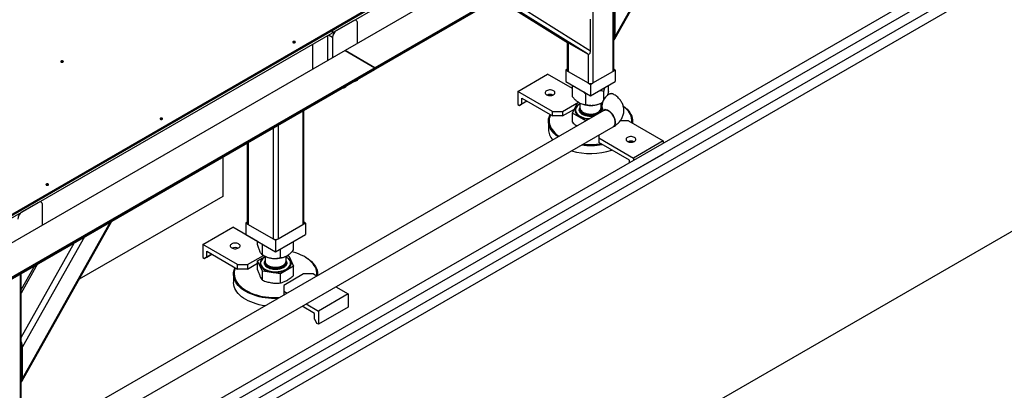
# Model space of a CAD drawing. Header units: millimetres. Extents: x 5 to 589, y 5 to 415.
# Tile 79 of 96: x 519 to 554, y 238 to 251. Entities that reach past the tile are written whole.
import ezdxf

# ---------------------------------------------------------------- set-up
doc = ezdxf.new("R2010")
doc.units = ezdxf.units.MM
doc.layers.add('TRAIT-FORT', color=4, linetype='Continuous', lineweight=25)

msp = doc.modelspace()

# ---------------------------------------------------------------- linework, layer by layer
at = {"layer": 'TRAIT-FORT', "color": 4, "linetype": 'Continuous', "lineweight": 25}
for p, q in [((573.87462, 265.1936), (498.06214, 221.42798)), ((574.73728, 264.9303), (498.01874, 220.64163)), ((498.17746, 220.36665), (574.89601, 264.65532)), ((498.22088, 221.15301), (574.03336, 264.91863)), ((529.96338, 250.6912), (550.2927, 262.42707)), ((529.96338, 250.58913), (550.2927, 262.325)), ((549.88606, 261.20226), (530.40544, 249.95634)), ((531.45575, 249.28032), (550.93636, 260.52624)), ((550.94672, 260.58996), (531.4661, 249.34404)), ((550.94672, 260.54913), (531.4661, 249.30321)), ((530.88173, 248.94876), (549.76788, 259.8515)), ((540.02016, 250.36784), (543.22059, 256.07183)), ((540.03963, 250.45882), (543.17389, 256.04487)), ((574.74927, 255.38639), (470.53789, 195.22644)), ((539.95121, 254.18446), (539.95121, 249.21012)), ((539.98782, 249.26115), (539.98782, 254.20559)), ((539.24414, 253.77627), (539.24414, 248.80194)), ((515.29091, 242.22097), (532.96858, 252.42607)), ((535.84202, 251.81228), (538.37477, 250.22252)), ((535.84209, 251.81232), (538.37797, 250.22059)), ((539.04972, 249.8328), (535.87018, 251.82853)), ((536.02153, 251.9159), (539.15578, 249.94859)), ((517.48289, 243.51699), (531.37753, 251.53819)), ((540.03963, 250.45882), (540.03963, 251.57995)), ((530.70579, 251.01772), (530.10475, 250.67074)), ((530.80578, 251.02762), (530.76436, 251.05153)), ((530.80578, 251.02762), (530.76436, 251.05153)), ((530.84721, 250.21137), (530.84721, 250.93605)), ((539.15578, 249.94859), (539.15578, 251.06971)), ((508.39662, 238.24098), (529.96338, 250.6912)), ((508.39662, 238.13891), (529.96338, 250.58913)), ((529.96338, 250.58913), (529.96338, 250.6912)), ((529.96338, 250.6912), (529.96338, 250.58913)), ((529.96338, 250.58913), (529.96338, 250.58913)), ((528.62355, 250.2443), (528.62808, 250.24124)), ((529.78655, 250.48705), (529.78655, 249.59906)), ((529.96332, 250.42579), (529.82188, 250.50745)), ((529.96332, 250.42579), (529.96332, 249.70111)), ((538.32368, 250.25459), (538.32368, 249.26115)), ((538.36029, 250.23161), (538.36029, 249.21012)), ((530.40527, 249.95624), (507.95463, 236.99576)), ((529.25622, 249.29291), (529.25622, 250.1809)), ((530.40527, 249.95624), (531.46593, 249.34394)), ((531.4661, 249.34404), (530.40544, 249.95634)), ((530.40544, 249.95634), (530.40544, 249.95614)), ((538.37797, 250.22059), (539.04972, 249.8328)), ((520.35203, 249.55129), (520.35656, 249.54823)), ((539.06736, 249.82508), (539.06736, 248.80194)), ((509.00493, 236.31974), (531.45557, 249.28022)), ((531.46593, 249.34394), (509.01529, 236.38346)), ((531.46593, 249.30311), (509.01529, 236.34263)), ((531.46593, 249.34394), (531.46593, 249.30311)), ((531.4661, 249.34404), (531.4661, 249.30321)), ((538.32368, 249.29106), (538.27186, 249.26115)), ((538.27186, 249.26115), (538.27186, 248.85287)), ((538.27186, 249.26115), (538.36027, 249.21011)), ((538.36029, 249.21012), (539.06736, 248.80194)), ((539.24414, 248.80194), (539.95121, 249.21012)), ((539.95123, 249.21011), (540.03963, 249.26115)), ((540.03963, 249.26115), (539.98782, 249.29106)), ((540.03963, 249.26115), (540.03963, 248.85287)), ((530.4658, 248.70865), (530.71135, 248.8504)), ((530.71119, 248.8505), (530.71789, 248.84663)), ((530.71667, 248.85366), (530.71789, 248.84663)), ((536.56597, 248.5006), (537.62663, 249.1129)), ((538.51442, 248.60039), (537.62663, 249.1129)), ((538.27186, 248.85287), (539.15575, 248.34262)), ((539.15575, 248.34262), (540.03963, 248.85287)), ((519.44419, 242.34601), (530.287, 248.60543)), ((530.28684, 248.60552), (530.29354, 248.60166)), ((530.29232, 248.60869), (530.29354, 248.60166)), ((530.45738, 248.70379), (530.46562, 248.70854)), ((530.46754, 248.70984), (530.46562, 248.70854)), ((537.80341, 247.78624), (536.56597, 248.5006)), ((536.56597, 248.5006), (536.56597, 248.03109)), ((538.52207, 248.70844), (538.51442, 248.68104)), ((538.51442, 248.30372), (538.51442, 248.68104)), ((538.51442, 248.68104), (538.5789, 248.67563)), ((539.06734, 248.80193), (539.15575, 248.75089)), ((539.15575, 248.75089), (539.24415, 248.80193)), ((539.15575, 248.75089), (539.15575, 248.34262)), ((539.62523, 248.19821), (539.62523, 248.50921)), ((539.79708, 248.50213), (539.79708, 248.71285)), ((536.88421, 248.15357), (536.619, 248.00047)), ((536.70739, 248.05151), (536.70739, 248.25565)), ((536.70739, 248.25565), (537.80341, 247.62293)), ((536.70739, 248.05151), (536.8842, 248.15358)), ((538.9839, 248.41001), (539.01332, 248.42484)), ((538.9839, 248.03269), (538.9839, 248.41001)), ((539.63119, 247.82116), (467.87235, 206.40999)), ((528.90266, 247.80627), (528.90266, 243.75039)), ((528.93928, 243.80142), (528.93928, 247.82741)), ((536.56597, 248.03109), (536.619, 248.00047)), ((536.619, 248.00047), (536.70739, 248.05151)), ((537.80341, 247.78624), (538.15696, 247.78624)), ((537.80341, 247.62293), (537.80341, 247.78624)), ((538.15696, 247.78624), (538.72342, 248.11325)), ((538.15696, 247.62293), (538.58324, 247.86902)), ((538.15696, 247.78624), (538.15696, 247.62293)), ((538.51442, 247.72075), (538.68626, 248.09098)), ((538.622, 247.83628), (538.622, 247.83424)), ((538.68626, 248.09098), (538.74306, 248.09976)), ((538.78075, 248.07865), (538.78075, 247.90773)), ((538.78075, 247.86906), (538.78075, 247.8567)), ((539.53036, 247.84681), (539.53075, 247.8567)), ((539.53075, 247.90773), (539.53075, 248.07865)), ((539.53075, 248.0729), (539.56969, 248.05042)), ((539.53075, 247.91385), (539.54212, 247.89605)), ((539.53075, 247.8567), (539.53075, 247.86906)), ((539.5624, 248.09561), (539.58574, 248.10909)), ((539.65003, 247.82795), (539.63116, 247.82114)), ((539.65006, 247.82797), (539.63119, 247.82116)), ((523.88756, 247.51027), (523.8921, 247.50721)), ((537.65575, 247.43414), (537.65575, 247.14835)), ((538.15696, 247.62293), (537.80341, 247.62293)), ((538.9839, 247.44972), (538.51442, 247.72075)), ((538.51442, 247.39728), (538.51442, 247.72075)), ((538.98887, 247.45049), (538.9839, 247.44972)), ((538.9839, 247.44762), (538.9839, 247.44972)), ((539.27767, 247.61715), (539.25928, 247.61323)), ((540.50809, 247.44947), (540.21257, 247.44947)), ((540.50809, 247.44947), (541.74553, 246.73512)), ((540.65575, 247.36423), (540.65575, 247.43414)), ((468.20849, 205.82752), (539.96735, 247.23871)), ((527.84204, 247.19398), (527.84204, 243.24016)), ((528.01882, 247.29604), (528.01882, 243.24016)), ((539.44743, 246.93867), (539.44743, 246.83717)), ((539.44743, 246.83717), (540.68487, 246.12281)), ((539.44743, 246.83717), (539.44743, 246.67386)), ((541.74553, 246.73512), (540.68487, 246.12281)), ((541.74553, 246.73512), (541.74553, 246.64587)), ((526.92158, 246.66261), (526.92158, 243.80142)), ((526.95819, 246.68375), (526.95819, 243.75039)), ((540.54345, 246.04114), (539.44743, 246.67386)), ((526.04772, 246.15815), (526.04772, 244.75525)), ((540.54345, 245.95192), (540.54345, 246.04114)), ((541.74553, 246.2656), (540.68487, 245.6533)), ((540.68487, 246.12281), (540.68487, 246.03356)), ((541.74553, 246.27926), (541.74553, 246.2656)), ((540.68487, 245.66695), (540.68487, 245.6533)), ((540.68487, 245.6533), (540.67304, 245.66013)), ((519.8217, 245.1631), (519.82623, 245.16004)), ((526.04772, 244.75525), (520.93152, 241.80173)), ((519.48047, 244.53748), (518.87943, 244.1905)), ((519.58046, 244.54738), (519.53904, 244.57129)), ((519.58046, 244.54738), (519.53904, 244.57129)), ((519.62189, 243.73113), (519.62189, 244.45581)), ((518.89534, 238.17274), (522.09578, 243.87674)), ((518.91482, 238.26372), (522.04907, 243.84977)), ((525.34065, 243.04087), (526.40131, 243.65318)), ((527.2891, 243.14067), (526.40131, 243.65318)), ((526.92158, 243.83133), (526.86977, 243.80142)), ((526.86977, 243.80142), (526.86977, 243.39315)), ((526.86977, 243.80142), (526.95817, 243.75038)), ((526.95819, 243.75039), (527.84204, 243.24016)), ((528.01882, 243.24016), (528.90266, 243.75039)), ((528.90268, 243.75038), (528.99109, 243.80142)), ((528.99109, 243.80142), (528.93928, 243.83133)), ((528.99109, 243.80142), (528.99109, 243.39315)), ((521.11865, 243.31266), (518.91482, 239.38485)), ((526.86977, 243.39315), (527.93043, 242.78084)), ((527.84202, 243.24015), (527.93043, 243.18911)), ((527.93043, 242.78084), (528.99109, 243.39315)), ((527.93043, 243.18911), (528.01883, 243.24015)), ((518.863, 239.7198), (520.76405, 243.10795)), ((526.57809, 242.32651), (525.34065, 243.04087)), ((525.34065, 243.04087), (525.34065, 242.57136)), ((527.2891, 243.0424), (527.2891, 243.15107)), ((527.46094, 242.67216), (527.46094, 243.04948)), ((527.93043, 243.18911), (527.93043, 242.78084)), ((528.10227, 242.57296), (528.10227, 242.88004)), ((528.57176, 242.84399), (528.57176, 243.15107)), ((525.34065, 242.57136), (525.39368, 242.54074)), ((525.65889, 242.69384), (525.39368, 242.54074)), ((525.39368, 242.54074), (525.48207, 242.59178)), ((525.48207, 242.59178), (525.48207, 242.79592)), ((525.48207, 242.79592), (526.57809, 242.1632)), ((525.48207, 242.59178), (525.65888, 242.69385)), ((526.93164, 242.32651), (527.49566, 242.65212)), ((527.2891, 242.45942), (527.55543, 242.61317)), ((527.46091, 242.67219), (527.52378, 242.63588)), ((527.55543, 242.61893), (527.55543, 242.448)), ((528.30543, 242.448), (528.30543, 242.61893)), ((528.34387, 242.63992), (528.39991, 242.63125)), ((528.39991, 242.63125), (528.57176, 242.26102)), ((528.99126, 242.58661), (528.97358, 242.59682)), ((508.43109, 235.98828), (519.27381, 242.24765)), ((519.44864, 242.34858), (518.863, 241.30483)), ((519.32423, 242.25637), (518.863, 241.43435)), ((519.27365, 242.24774), (519.28035, 242.24388)), ((519.27913, 242.25091), (519.28035, 242.24388)), ((526.57809, 242.32651), (526.93164, 242.32651)), ((526.57809, 242.1632), (526.57809, 242.32651)), ((526.93164, 242.1632), (526.57809, 242.1632)), ((526.93164, 242.1632), (527.2891, 242.36956)), ((526.93164, 242.32651), (526.93164, 242.1632)), ((527.46094, 242.08919), (527.2891, 242.45942)), ((527.2891, 242.13596), (527.2891, 242.45942)), ((527.39668, 242.37655), (527.39668, 242.37451)), ((527.55543, 242.40933), (527.55543, 242.39697)), ((528.57176, 242.26102), (528.10227, 241.98999)), ((528.30543, 242.45412), (528.3168, 242.43632)), ((528.30543, 242.39697), (528.30543, 242.40933)), ((528.46418, 242.37451), (528.46418, 242.37655)), ((528.57176, 241.93755), (528.57176, 242.26102)), ((518.82639, 241.98936), (518.82639, 237.01502)), ((518.863, 237.06605), (518.863, 242.0105)), ((526.43043, 241.97441), (526.43043, 241.68862)), ((528.10227, 241.98999), (527.46094, 242.08919)), ((527.46094, 241.76573), (527.46094, 242.08919)), ((528.10227, 241.66652), (528.10227, 241.98999)), ((528.92922, 241.98974), (528.22211, 241.58154)), ((529.28277, 241.98974), (528.92922, 241.98974)), ((529.28277, 241.98974), (529.40451, 241.91947)), ((529.43043, 241.93442), (529.43043, 241.97441)), ((528.22211, 241.58154), (528.22211, 241.37744)), ((530.07712, 241.53117), (530.52021, 241.27539)), ((528.22211, 241.37744), (528.34367, 241.30727)), ((528.22211, 241.37744), (528.22211, 241.23712)), ((530.52021, 241.27539), (529.45955, 240.66308)), ((530.52021, 241.27539), (530.52021, 240.80588)), ((529.31813, 240.58141), (528.87481, 240.83733)), ((529.01628, 240.91897), (529.45955, 240.66308)), ((530.52021, 240.80588), (529.45955, 240.19357)), ((529.31813, 240.37728), (529.31813, 240.58141)), ((529.45955, 240.66308), (529.45955, 240.19357)), ((529.31813, 240.37728), (529.40651, 240.22418)), ((529.45955, 240.19357), (529.40651, 240.22418)), ((518.91482, 238.26372), (518.91482, 239.38485))]:
    msp.add_line(p, q, dxfattribs=at)
at = {"layer": 'TRAIT-FORT', "color": 4, "linetype": 'Continuous', "lineweight": 25, "flags": 128}
for points in [[(528.55991, 250.23818), (528.57451, 250.23255), (528.59173, 250.23057), (528.60895, 250.23255), (528.62355, 250.23818), (528.6333, 250.24661), (528.63673, 250.25655), (528.6333, 250.26649), (528.62355, 250.27492), (528.60895, 250.28055), (528.59173, 250.28253), (528.57451, 250.28055), (528.55991, 250.27492), (528.55015, 250.26649), (528.54673, 250.25655), (528.55015, 250.24661), (528.55991, 250.23818)], [(520.28839, 249.54517), (520.30299, 249.53954), (520.32021, 249.53756), (520.33743, 249.53954), (520.35203, 249.54517), (520.36178, 249.5536), (520.36521, 249.56354), (520.36178, 249.57348), (520.35203, 249.58191), (520.33743, 249.58754), (520.32021, 249.58952), (520.30299, 249.58754), (520.28839, 249.58191), (520.27863, 249.57348), (520.27521, 249.56354), (520.27863, 249.5536), (520.28839, 249.54517)], [(530.74372, 248.86928), (530.76444, 248.86615), (530.78934, 248.87069), (530.81555, 248.88316), (530.84155, 248.90283), (530.86584, 248.92856), (530.88016, 248.94804)], [(530.31937, 248.6243), (530.34008, 248.62117), (530.36498, 248.62572), (530.3912, 248.63819), (530.4172, 248.65786), (530.44149, 248.68359), (530.45581, 248.70307)], [(530.4658, 248.70865), (530.4658, 248.70865), (530.46772, 248.70994)], [(537.59127, 248.52101), (537.56684, 248.50332), (537.54984, 248.48294), (537.54112, 248.46088), (537.54112, 248.43826), (537.54984, 248.41621), (537.56684, 248.39582), (537.59127, 248.37814), (537.62191, 248.36403), (537.65722, 248.35422), (537.69542, 248.34918), (537.73461, 248.34918), (537.77282, 248.35422), (537.80812, 248.36403), (537.83876, 248.37814), (537.8632, 248.39582), (537.8802, 248.41621), (537.88892, 248.43826), (537.88892, 248.46088), (537.8802, 248.48294), (537.8632, 248.50332), (537.83876, 248.52101), (537.80812, 248.53511), (537.77282, 248.54493), (537.73461, 248.54996), (537.69542, 248.54996), (537.65722, 248.54493), (537.62191, 248.53511), (537.59127, 248.52101)], [(539.96745, 248.40281), (539.94532, 248.41261), (539.91245, 248.41843), (539.87649, 248.41589), (539.83842, 248.40504), (539.79929, 248.3862), (539.76015, 248.35986), (539.72208, 248.32675), (539.68612, 248.28778), (539.65325, 248.244), (539.62436, 248.19661), (539.60024, 248.1469), (539.58155, 248.09623), (539.5688, 248.04598), (539.56233, 247.99752), (539.56233, 247.95217), (539.5688, 247.91117), (539.58155, 247.87565), (539.60024, 247.84655), (539.62436, 247.82469), (539.63116, 247.82043)], [(538.76589, 248.04494), (538.72293, 248.01703), (538.68283, 247.98346), (538.65049, 247.94721), (538.62645, 247.90886), (538.6111, 247.86906), (538.6047, 247.82845), (538.60734, 247.7877), (538.61898, 247.74748), (538.63944, 247.70845), (538.66838, 247.67125), (538.70532, 247.63649), (538.74966, 247.60475), (538.80066, 247.57654), (538.85749, 247.55232), (538.91923, 247.5325), (538.98484, 247.5174), (539.05326, 247.50727), (539.08254, 247.50454)], [(538.622, 247.83424), (538.62237, 247.82272), (538.6293, 247.78344), (538.64488, 247.74499), (538.66884, 247.70801), (538.7008, 247.6731), (538.74023, 247.64084), (538.78648, 247.61176), (538.8388, 247.58632), (538.89632, 247.56496), (538.9581, 247.54802), (539.02312, 247.53578), (539.09032, 247.52844), (539.12105, 247.52676)], [(538.78075, 248.05555), (538.75871, 248.04221), (538.71636, 248.01121), (538.68121, 247.97734), (538.65386, 247.94115), (538.63475, 247.90324), (538.6242, 247.86423), (538.62237, 247.82476), (538.6293, 247.78548), (538.64488, 247.74703), (538.66884, 247.71005), (538.7008, 247.67515), (538.74023, 247.64288), (538.78648, 247.6138), (538.8388, 247.58836), (538.89632, 247.567), (538.9581, 247.55006), (539.02312, 247.53782), (539.09032, 247.53048), (539.12438, 247.52869)], [(538.78075, 247.90773), (538.78479, 247.87605), (538.79751, 247.84373), (538.81863, 247.81291), (538.84765, 247.78432), (538.8839, 247.75861), (538.92651, 247.7364), (538.9745, 247.71821), (539.02674, 247.70446), (539.082, 247.69547), (539.13899, 247.69146), (539.19638, 247.69252), (539.25281, 247.69862)], [(538.78075, 247.8567), (538.78479, 247.82502), (538.79751, 247.7927), (538.81863, 247.76188), (538.84765, 247.73328), (538.8839, 247.70758), (538.92651, 247.68537), (538.9745, 247.66718), (539.02674, 247.65343), (539.082, 247.64444), (539.13899, 247.64043), (539.19638, 247.64149), (539.25281, 247.64759)], [(538.78225, 247.88839), (538.78094, 247.86215), (538.78716, 247.8292), (538.80202, 247.79719), (538.82517, 247.76686), (538.85607, 247.73892), (538.89399, 247.71404), (538.93805, 247.69279), (538.98721, 247.67567), (539.04032, 247.66309), (539.09614, 247.65533), (539.15335, 247.65258), (539.21062, 247.65491), (539.26661, 247.66225), (539.31999, 247.67444), (539.36953, 247.6912), (539.41406, 247.71212), (539.45253, 247.73672), (539.48404, 247.76443), (539.50786, 247.79458), (539.52343, 247.82649), (539.53037, 247.85939), (539.52925, 247.88839)], [(539.25281, 247.69862), (539.30696, 247.70963), (539.35757, 247.72527), (539.40345, 247.7452), (539.44353, 247.76893), (539.47686, 247.79592), (539.50266, 247.82552), (539.52033, 247.85706), (539.52946, 247.88978), (539.53075, 247.90773)], [(539.25281, 247.64759), (539.30696, 247.65859), (539.35757, 247.67424), (539.40345, 247.69416), (539.44353, 247.7179), (539.47686, 247.74488), (539.50266, 247.77449), (539.52033, 247.80602), (539.52946, 247.83875), (539.53036, 247.84681)], [(539.56649, 248.03305), (539.54895, 248.04465), (539.53075, 248.05555)], [(539.63116, 247.82114), (539.63825, 247.82491), (539.66924, 247.83487), (539.70378, 247.83652), (539.74092, 247.8298), (539.77965, 247.8149), (539.81892, 247.79223), (539.85765, 247.76241), (539.89479, 247.72624), (539.92933, 247.68472), (539.96032, 247.63898), (539.98692, 247.59027), (540.00839, 247.53991), (540.02417, 247.48927), (540.03381, 247.43975), (540.03705, 247.39268), (540.03381, 247.34937), (540.02417, 247.31097), (540.00839, 247.27855), (539.98692, 247.25299), (539.96745, 247.23876)], [(539.96735, 247.23871), (539.97419, 247.24299), (539.99831, 247.26485), (540.01701, 247.29395), (540.02977, 247.32948), (540.03624, 247.37048), (540.03625, 247.41583), (540.02979, 247.46429), (540.01705, 247.51455), (539.99836, 247.56522), (539.97425, 247.61493), (539.94536, 247.66233), (539.91249, 247.70611), (539.87653, 247.74509), (539.83847, 247.77819), (539.79933, 247.80453)], [(540.32171, 247.97891), (540.33105, 247.97218), (540.39895, 247.91866), (540.45955, 247.8623), (540.5125, 247.80343), (540.55749, 247.74239), (540.59425, 247.67954), (540.62257, 247.61525), (540.64228, 247.5499), (540.65327, 247.48387), (540.65547, 247.41755), (540.65121, 247.36685)], [(540.62535, 247.38178), (540.62902, 247.41328), (540.63012, 247.47931), (540.62237, 247.5452), (540.60579, 247.61053), (540.58049, 247.67493), (540.54662, 247.73801), (540.50439, 247.79938), (540.45405, 247.85867), (540.39589, 247.91554), (540.33028, 247.96963), (540.32588, 247.97296)], [(523.82392, 247.50415), (523.83852, 247.49852), (523.85574, 247.49654), (523.87296, 247.49852), (523.88756, 247.50415), (523.89732, 247.51258), (523.90074, 247.52252), (523.89732, 247.53246), (523.88756, 247.54089), (523.87296, 247.54652), (523.85574, 247.5485), (523.83852, 247.54652), (523.82392, 247.54089), (523.81417, 247.53246), (523.81074, 247.52252), (523.81417, 247.51258), (523.82392, 247.50415)], [(538.00183, 246.88088), (537.98045, 246.89609), (537.91255, 246.94961), (537.85195, 247.00597), (537.799, 247.06484), (537.75401, 247.12588), (537.71725, 247.18873), (537.68893, 247.25302), (537.66921, 247.31837), (537.65822, 247.3844), (537.65602, 247.45072), (537.66262, 247.51695), (537.67799, 247.58269), (537.70202, 247.64756), (537.71456, 247.67422)], [(537.72733, 247.66685), (537.72387, 247.65894), (537.70074, 247.59427), (537.68636, 247.52876), (537.68082, 247.46281), (537.68414, 247.3968), (537.69632, 247.33114), (537.71728, 247.26622), (537.74688, 247.20244), (537.78496, 247.14017), (537.83128, 247.07979), (537.88557, 247.02167), (537.9475, 246.96615), (538.01669, 246.91357), (538.03576, 246.90046)], [(540.72022, 246.71471), (540.74466, 246.73239), (540.76166, 246.75277), (540.77038, 246.77483), (540.77038, 246.79745), (540.76166, 246.81951), (540.74466, 246.83989), (540.72022, 246.85758), (540.68958, 246.87168), (540.65428, 246.8815), (540.61607, 246.88653), (540.57688, 246.88653), (540.53868, 246.8815), (540.50337, 246.87168), (540.47273, 246.85758), (540.4483, 246.83989), (540.4313, 246.81951), (540.42258, 246.79745), (540.42258, 246.77483), (540.4313, 246.75277), (540.4483, 246.73239), (540.47273, 246.71471), (540.50337, 246.7006), (540.53868, 246.69079), (540.57688, 246.68575), (540.61607, 246.68575), (540.65428, 246.69079), (540.68958, 246.7006), (540.72022, 246.71471)], [(519.75806, 245.15698), (519.77266, 245.15135), (519.78988, 245.14937), (519.8071, 245.15135), (519.8217, 245.15698), (519.83145, 245.16541), (519.83488, 245.17535), (519.83145, 245.18529), (519.8217, 245.19372), (519.8071, 245.19935), (519.78988, 245.20133), (519.77266, 245.19935), (519.75806, 245.19372), (519.7483, 245.18529), (519.74488, 245.17535), (519.7483, 245.16541), (519.75806, 245.15698)], [(526.36595, 243.06128), (526.34152, 243.04359), (526.32452, 243.02321), (526.3158, 243.00115), (526.3158, 242.97853), (526.32452, 242.95648), (526.34152, 242.93609), (526.36595, 242.91841), (526.39659, 242.9043), (526.4319, 242.89449), (526.4701, 242.88945), (526.50929, 242.88945), (526.5475, 242.89449), (526.5828, 242.9043), (526.61344, 242.91841), (526.63787, 242.93609), (526.65488, 242.95648), (526.6636, 242.97853), (526.6636, 243.00115), (526.65488, 243.02321), (526.63787, 243.04359), (526.61344, 243.06128), (526.5828, 243.07538), (526.5475, 243.0852), (526.50929, 243.09023), (526.4701, 243.09023), (526.4319, 243.0852), (526.39659, 243.07538), (526.36595, 243.06128)], [(527.54057, 242.58521), (527.53239, 242.58038), (527.48689, 242.54919), (527.44868, 242.5149), (527.41837, 242.47807), (527.39647, 242.4393), (527.38334, 242.39923), (527.37919, 242.35852), (527.38409, 242.31784), (527.39796, 242.27786)], [(527.55543, 242.59582), (527.52216, 242.57503), (527.48155, 242.54326), (527.44831, 242.50876), (527.42298, 242.47208), (527.40598, 242.43384), (527.3976, 242.39465), (527.39797, 242.35517), (527.40707, 242.31604), (527.42478, 242.2779), (527.45078, 242.24138), (527.48466, 242.20708), (527.52586, 242.17556), (527.5737, 242.14735), (527.6274, 242.1229), (527.68608, 242.10261), (527.74877, 242.08682), (527.81444, 242.07579), (527.88202, 242.0697), (527.95039, 242.06864), (528.01843, 242.07264), (528.08503, 242.08163), (528.14909, 242.09547), (528.20956, 242.11392), (528.26544, 242.13668), (528.31583, 242.16338), (528.35988, 242.19358), (528.39689, 242.22679), (528.42623, 242.26245), (528.44744, 242.29999), (528.46015, 242.33878), (528.46417, 242.3782), (528.45942, 242.41759), (528.44599, 242.4563), (528.44599, 242.4563)], [(527.39796, 242.27786), (527.42058, 242.23923), (527.45157, 242.20258), (527.49042, 242.16853), (527.53649, 242.13762), (527.58904, 242.11036), (527.64719, 242.08721), (527.70999, 242.06854), (527.77641, 242.05467), (527.84536, 242.0458), (527.9157, 242.04211), (527.98629, 242.04363), (528.05596, 242.05035), (528.12357, 242.06216), (528.18801, 242.07887), (528.24822, 242.10019), (528.30321, 242.12579), (528.35208, 242.15523), (528.39402, 242.18804), (528.42836, 242.22368), (528.45452, 242.26156), (528.47207, 242.30106), (528.48073, 242.34153), (528.48035, 242.38231), (528.47094, 242.42272), (528.45266, 242.46211), (528.4258, 242.49983), (528.39081, 242.53525), (528.34826, 242.5678), (528.32028, 242.58521)], [(529.40003, 241.92205), (529.4048, 241.97005), (529.4037, 242.03609), (529.39373, 242.10187), (529.37496, 242.16701), (529.3475, 242.23111), (529.31152, 242.29379), (529.26723, 242.35468), (529.21491, 242.4134), (529.15486, 242.4696), (529.08744, 242.52295), (529.01307, 242.57312), (528.93218, 242.61981), (528.84528, 242.66275), (528.75286, 242.70167), (528.65551, 242.73633), (528.55379, 242.76654), (528.51024, 242.77777)], [(528.99126, 242.58661), (529.06917, 242.53804), (529.14057, 242.48607), (529.20486, 242.43109), (529.26168, 242.37343), (529.31069, 242.31343), (529.35159, 242.25144), (529.38416, 242.18783), (529.40819, 242.12296), (529.42355, 242.05722), (529.43015, 241.99099), (529.42875, 241.93345)], [(519.30618, 242.26652), (519.32689, 242.2634), (519.35179, 242.26794), (519.37801, 242.28041), (519.40401, 242.30008), (519.4283, 242.32581), (519.44262, 242.34529)], [(526.86977, 241.3621), (526.79169, 241.41077), (526.72029, 241.46274), (526.65599, 241.51772), (526.59918, 241.57538), (526.55017, 241.63538), (526.50927, 241.69737), (526.4767, 241.76099), (526.45267, 241.82585), (526.4373, 241.89159), (526.4307, 241.95782), (526.4329, 242.02414), (526.44389, 242.09017), (526.46361, 242.15552), (526.48924, 242.2145)], [(526.50201, 242.20712), (526.49196, 242.18315), (526.471, 242.11823), (526.45882, 242.05257), (526.4555, 241.98656), (526.46104, 241.92061), (526.47542, 241.8551), (526.49855, 241.79043), (526.5303, 241.72698), (526.57046, 241.66515), (526.6188, 241.60531), (526.67503, 241.5478), (526.73881, 241.49299), (526.80976, 241.44119), (526.88745, 241.39272)], [(527.39668, 242.37451), (527.39797, 242.35313), (527.40707, 242.31399), (527.42478, 242.27586), (527.45078, 242.23934), (527.48466, 242.20504), (527.52586, 242.17352), (527.5737, 242.14531), (527.6274, 242.12086), (527.68608, 242.10057), (527.74877, 242.08478), (527.81444, 242.07375), (527.88202, 242.06765), (527.95039, 242.0666), (528.01843, 242.0706), (528.08503, 242.07959), (528.14909, 242.09343), (528.20956, 242.11188), (528.26544, 242.13464), (528.31583, 242.16134), (528.35988, 242.19154), (528.39689, 242.22474), (528.42623, 242.26041), (528.44744, 242.29795), (528.46015, 242.33674), (528.46418, 242.37451)], [(527.55543, 242.448), (527.55562, 242.44109), (527.56184, 242.40814), (527.5767, 242.37613), (527.59985, 242.3458), (527.63075, 242.31786), (527.66867, 242.29298), (527.71273, 242.27173), (527.76189, 242.25461), (527.815, 242.24203), (527.87082, 242.23427), (527.92803, 242.23152), (527.9853, 242.23385), (528.04129, 242.24119), (528.09467, 242.25339), (528.14421, 242.27014), (528.18873, 242.29106), (528.22721, 242.31567), (528.25872, 242.34337), (528.28254, 242.37353), (528.29811, 242.40543), (528.30505, 242.43833), (528.30543, 242.448)], [(527.55543, 242.39697), (527.55562, 242.39006), (527.55589, 242.38627)], [(527.55589, 242.38627), (527.56184, 242.35711), (527.5767, 242.32509), (527.59985, 242.29476), (527.63075, 242.26683), (527.66867, 242.24195), (527.71273, 242.2207), (527.76189, 242.20358), (527.815, 242.19099), (527.87082, 242.18324), (527.92803, 242.18049), (527.9853, 242.18281), (528.04129, 242.19016), (528.09467, 242.20235), (528.14421, 242.21911), (528.18873, 242.24003), (528.22721, 242.26463), (528.25872, 242.29234), (528.28254, 242.32249), (528.29811, 242.35439), (528.30505, 242.38729), (528.30543, 242.39697)], [(527.55693, 242.42866), (527.55672, 242.42728), (527.55635, 242.39414), (527.56475, 242.36135), (527.58173, 242.32969), (527.60687, 242.29989), (527.6396, 242.27266), (527.67915, 242.24864), (527.72458, 242.22838), (527.77485, 242.21236), (527.82875, 242.20096), (527.88504, 242.19444), (527.9424, 242.19296), (527.99947, 242.19655), (528.05493, 242.20513), (528.10747, 242.21849), (528.15585, 242.23633), (528.19896, 242.25822), (528.23577, 242.28365), (528.26542, 242.31203), (528.28722, 242.34269), (528.30066, 242.37492), (528.30542, 242.40795), (528.30393, 242.42866)], [(527.5524, 240.85064), (527.45054, 240.8682), (527.34316, 240.89181), (527.23922, 240.9201), (527.13934, 240.9529), (527.04411, 240.99002), (526.95407, 241.03124), (526.86977, 241.07631), (526.79169, 241.12498), (526.72029, 241.17695), (526.65599, 241.23193), (526.59918, 241.28959), (526.55017, 241.34959), (526.50927, 241.41158), (526.4767, 241.4752), (526.45267, 241.54006), (526.4373, 241.6058), (526.4307, 241.67203), (526.43043, 241.68862)], [(528.00085, 241.10943), (527.9017, 241.10863), (527.78698, 241.11244), (527.6731, 241.12131), (527.56073, 241.13519), (527.45054, 241.15399), (527.34316, 241.1776), (527.23922, 241.20589), (527.13934, 241.23869), (527.04411, 241.27581), (526.95407, 241.31703), (526.86977, 241.3621)], [(526.88745, 241.39272), (526.97141, 241.34787), (527.06113, 241.30691), (527.15609, 241.27009), (527.2557, 241.23763), (527.35937, 241.20973), (527.46647, 241.18654), (527.57637, 241.16822), (527.68839, 241.15486), (527.80187, 241.14656), (527.91613, 241.14336), (528.03047, 241.14528), (528.0658, 241.14691)]]:
    msp.add_lwpolyline(points, dxfattribs=at)
at = {"layer": 'TRAIT-FORT', "color": 4, "linetype": 'Continuous', "lineweight": 25}
for centre, radius, start, end in [((530.76099, 250.95003), 0.08734, 350.785963, 129.203285), ((530.27037, 250.41182), 0.30736, 122.605478, 177.394522), ((528.59198, 250.18665), 0.06573, 61.295162, 123.843222), ((520.32046, 249.49364), 0.06573, 61.295163, 123.843218), ((531.44214, 249.30008), 0.02398, 304.056351, 7.255829), ((531.4416, 249.30051), 0.02465, 305.013332, 6.298849), ((538.38623, 249.26738), 0.06287, 185.694799, 245.625342), ((539.92526, 249.26738), 0.06287, 294.374658, 354.305201), ((539.15575, 248.97253), 0.19213, 242.609672, 297.390328), ((537.71502, 248.11079), 0.27701, 68.161123, 111.838877), ((539.15477, 248.87951), 0.88265, 242.642825, 279.771097), ((539.20465, 248.7391), 0.73625, 277.800181, 299.072442), ((539.70117, 247.67045), 0.16617, 53.793355, 114.896859), ((523.85599, 247.45262), 0.06573, 61.295162, 123.843225), ((538.24312, 247.16309), 0.58756, 181.438095, 222.155293), ((540.59648, 246.44736), 0.27701, 68.161122, 111.838878), ((539.15436, 248.74511), 2.46389, 253.973523, 288.045934), ((539.15539, 249.13134), 2.56321, 262.915433, 279.345934), ((539.15554, 249.12736), 2.52438, 263.961913, 278.381533), ((519.79013, 245.10545), 0.06573, 61.295162, 123.843226), ((519.53567, 244.4698), 0.08734, 350.785963, 129.203285), ((519.04505, 243.93158), 0.30736, 122.605478, 177.394522), ((526.98414, 243.80765), 0.06287, 185.694799, 245.625342), ((528.87672, 243.80765), 0.06287, 294.374658, 354.305201), ((527.93043, 243.41074), 0.19213, 242.609672, 297.390328), ((526.4897, 242.65293), 0.27519, 67.03842, 112.96202), ((527.87778, 243.26812), 0.7246, 240.754562, 262.372815), ((527.9314, 243.41978), 0.88265, 260.228903, 297.357175), ((528.14355, 242.29216), 0.34411, 28.489669, 61.938321)]:
    msp.add_arc(centre, radius, start, end, dxfattribs=at)
for centre, start_param, end_param in [((539.93357, 250.52005), 3.21604217, 4.24989582), ((538.37797, 250.39761), 2.64891337, 2.67909949), ((539.04972, 250.00982), 2.67909949, 4.24989582), ((518.80875, 239.44608), 4.24989582, 5.28374946), ((518.80875, 238.32496), 3.21604217, 4.24989582)]:
    msp.add_ellipse(centre, major_axis=(-0.04732, 0.18574), ratio=0.51104566, start_param=start_param, end_param=end_param, dxfattribs=at)
for points, knots in [([(530.84949, 248.90303), (530.84101, 248.89644), (530.82388, 248.88312), (530.7824, 248.86202), (530.74287, 248.85259), (530.71789, 248.84663)], [0, 0, 0, 0, 0.26486233, 0.53546796, 1, 1, 1, 1]), ([(530.84949, 248.90303), (530.85983, 248.91562), (530.8717, 248.93006), (530.88072, 248.94688), (530.88188, 248.94903)], [0, 0, 0, 0, 0.8716816, 1, 1, 1, 1]), ([(530.42513, 248.65806), (530.41666, 248.65147), (530.39953, 248.63814), (530.35804, 248.61704), (530.31852, 248.60761), (530.29354, 248.60166)], [0, 0, 0, 0, 0.26486233, 0.53546796, 1, 1, 1, 1]), ([(530.42513, 248.65806), (530.43548, 248.67065), (530.44735, 248.68509), (530.45637, 248.7019), (530.45753, 248.70406)], [0, 0, 0, 0, 0.8716816, 1, 1, 1, 1]), ([(538.92007, 248.47867), (538.92409, 248.47489), (538.94624, 248.45408), (538.96696, 248.42984), (538.9839, 248.41001)], [0, 0, 0, 0, 0.18173132, 1, 1, 1, 1]), ([(539.48884, 248.53491), (539.50915, 248.53248), (539.55592, 248.52688), (539.60019, 248.5156), (539.62523, 248.50921)], [0, 0, 0, 0, 0.434263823, 1, 1, 1, 1]), ([(539.66178, 248.63475), (539.65634, 248.61745), (539.64381, 248.57762), (539.63194, 248.53393), (539.62523, 248.50921)], [0, 0, 0, 0, 0.43426382, 1, 1, 1, 1]), ([(539.79708, 248.50213), (539.78537, 248.45916), (539.77112, 248.40689), (539.75586, 248.36201), (539.75314, 248.35402)], [0, 0, 0, 0, 0.82197184, 1, 1, 1, 1]), ([(538.51442, 248.30372), (538.54193, 248.27318), (538.59248, 248.21707), (538.67167, 248.14548), (538.7231, 248.11235), (538.74916, 248.09557)], [0, 0, 0, 0, 0.370774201, 0.681181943, 1, 1, 1, 1]), ([(539.92657, 248.41661), (539.91357, 248.41769), (539.8872, 248.41988), (539.8436, 248.40849), (539.7993, 248.38777), (539.75491, 248.3574), (539.7106, 248.31713), (539.66798, 248.26703), (539.62997, 248.20942), (539.59904, 248.14766), (539.57711, 248.08579), (539.56388, 248.02698), (539.56229, 247.99157), (539.56152, 247.97438)], [0, 0, 0, 0, 0.08830062, 0.17909865, 0.26476528, 0.35043191, 0.44122994, 0.5358028, 0.63238264, 0.72896247, 0.82353534, 0.91433337, 1, 1, 1, 1]), ([(539.9674, 247.23873), (539.98125, 247.247), (540.01953, 247.26985), (540.07799, 247.3117), (540.13819, 247.36375), (540.18966, 247.41811), (540.23264, 247.47339), (540.27003, 247.5331), (540.3009, 247.59708), (540.32421, 247.66486), (540.33892, 247.73335), (540.34525, 247.8018), (540.34346, 247.86959), (540.33385, 247.93615), (540.31671, 248.001), (540.29235, 248.06376), (540.26098, 248.12417), (540.22273, 248.18202), (540.17766, 248.23711), (540.12583, 248.28921), (540.06725, 248.33795), (540.01359, 248.37542), (539.979, 248.39596), (539.9674, 248.40284)], [0, 0, 0, 0, 0.03212042, 0.08875669, 0.1451729, 0.19491363, 0.24332462, 0.29049168, 0.3415139, 0.39117114, 0.4395922, 0.48706753, 0.53390367, 0.58039026, 0.62677026, 0.67336722, 0.72050366, 0.76849148, 0.81760977, 0.86806602, 0.91994409, 0.97315762, 1, 1, 1, 1]), ([(539.97704, 248.39471), (539.9742, 248.39806), (539.97136, 248.40141), (539.96741, 248.40284), (539.96741, 248.40284)], [0, 0, 0, 0, 0.99987071, 1, 1, 1, 1]), ([(538.74916, 248.09557), (538.75328, 248.09324), (538.78616, 248.07462), (538.84871, 248.0489), (538.92269, 248.03437), (538.96676, 248.03316), (538.9839, 248.03269)], [0, 0, 0, 0, 0.050399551, 0.402613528, 0.76758847, 1, 1, 1, 1]), ([(539.25928, 247.61323), (539.23537, 247.61031), (539.18614, 247.6043), (539.10837, 247.60557), (539.02958, 247.61543), (538.95432, 247.63489), (538.88757, 247.66278), (538.83315, 247.69721), (538.79313, 247.73558), (538.76728, 247.77617), (538.75428, 247.81889), (538.75685, 247.86338), (538.76571, 247.89585), (538.77823, 247.91162), (538.77954, 247.91326)], [0, 0, 0, 0, 0.0842116, 0.17346743, 0.26643399, 0.36137342, 0.45631286, 0.54927942, 0.63853525, 0.72274685, 0.80695844, 0.89621428, 0.98918084, 1, 1, 1, 1]), ([(538.9839, 248.03269), (539.02783, 248.02241), (539.09436, 248.00683), (539.18963, 248.00066), (539.25255, 248.00257), (539.29114, 248.00783), (539.30457, 248.00966)], [0, 0, 0, 0, 0.43204542, 0.65434926, 0.87965336, 1, 1, 1, 1]), ([(539.30457, 248.00966), (539.33246, 248.015), (539.38882, 248.02579), (539.47076, 248.0548), (539.53745, 248.08403), (539.57528, 248.10487), (539.58816, 248.11197)], [0, 0, 0, 0, 0.284107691, 0.574144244, 0.854956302, 1, 1, 1, 1]), ([(539.54212, 247.89605), (539.54712, 247.88226), (539.55743, 247.85386), (539.55619, 247.80962), (539.54317, 247.7809), (539.53669, 247.76663)], [0, 0, 0, 0, 0.32193999, 0.66316406, 1, 1, 1, 1]), ([(539.56152, 247.97438), (539.56229, 247.95806), (539.56386, 247.92446), (539.57719, 247.88111), (539.59856, 247.84412), (539.61985, 247.8287), (539.6305, 247.82099)], [0, 0, 0, 0, 0.23434899, 0.48273539, 0.7414482, 1, 1, 1, 1]), ([(539.68043, 247.8593), (539.68017, 247.85888), (539.67964, 247.85805), (539.67193, 247.84976), (539.65809, 247.83832), (539.64308, 247.82813), (539.63318, 247.82233), (539.63117, 247.82115)], [0, 0, 0, 0, 0.23832933, 0.48142631, 0.71708967, 0.94264828, 1, 1, 1, 1]), ([(540.03705, 247.39268), (540.03628, 247.40988), (540.03469, 247.44529), (540.02146, 247.5041), (539.99953, 247.56597), (539.9686, 247.62773), (539.93059, 247.68534), (539.88797, 247.73543), (539.84365, 247.77574), (539.7993, 247.806), (539.75484, 247.82711), (539.7109, 247.83721), (539.67836, 247.83879), (539.66318, 247.83279), (539.66023, 247.83163)], [0, 0, 0, 0, 0.08325283, 0.17149248, 0.2634006, 0.35725914, 0.45111768, 0.54302579, 0.63126544, 0.71451827, 0.79777111, 0.88601076, 0.97791887, 1, 1, 1, 1]), ([(540.03705, 247.39269), (540.03629, 247.40988), (540.0347, 247.4453), (540.02148, 247.50411), (539.99955, 247.56598), (539.96864, 247.62775), (539.93063, 247.68536), (539.88802, 247.73545), (539.8437, 247.77576), (539.79935, 247.80603), (539.75488, 247.82713), (539.71094, 247.83724), (539.6784, 247.83881), (539.66322, 247.83282), (539.66028, 247.83166)], [0, 0, 0, 0, 0.08325491, 0.17149676, 0.26340717, 0.35726805, 0.45112893, 0.54303934, 0.63128119, 0.7145361, 0.79779101, 0.88603286, 0.97794326, 1, 1, 1, 1]), ([(538.51442, 247.39728), (538.55245, 247.36289), (538.60532, 247.31508), (538.65998, 247.27953), (538.67533, 247.26955)], [0, 0, 0, 0, 0.71919729, 1, 1, 1, 1]), ([(539.96738, 247.23873), (539.97827, 247.2466), (539.99982, 247.26217), (540.02137, 247.2994), (540.0347, 247.34277), (540.03629, 247.37637), (540.03705, 247.39269)], [0, 0, 0, 0, 0.26271837, 0.51997734, 0.76696794, 1, 1, 1, 1]), ([(539.96741, 247.23874), (539.96741, 247.23874), (539.98008, 247.24331), (539.99903, 247.26368), (540.02159, 247.29903), (540.03466, 247.34286), (540.03627, 247.3764), (540.03705, 247.39268)], [0, 0, 0, 0, 0.000012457, 0.262727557, 0.51998332, 0.766970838, 1, 1, 1, 1]), ([(527.37502, 242.78465), (527.36755, 242.80178), (527.35245, 242.8364), (527.33047, 242.89994), (527.30922, 242.96883), (527.29583, 243.0178), (527.2891, 243.0424)], [0, 0, 0, 0, 0.249577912, 0.504364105, 0.751046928, 1, 1, 1, 1]), ([(527.46094, 242.67216), (527.44917, 242.68045), (527.43135, 242.69299), (527.40582, 242.72708), (527.38896, 242.75557), (527.37862, 242.77714), (527.37502, 242.78465)], [0, 0, 0, 0, 0.432045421, 0.654349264, 0.87965336, 1, 1, 1, 1]), ([(527.46094, 242.67216), (527.50487, 242.64829), (527.5714, 242.61214), (527.66667, 242.57649), (527.72959, 242.55893), (527.76817, 242.55225), (527.78161, 242.54993)], [0, 0, 0, 0, 0.43204542, 0.65434926, 0.87965336, 1, 1, 1, 1]), ([(527.78161, 242.54993), (527.80949, 242.54665), (527.86584, 242.54003), (527.94786, 242.54353), (528.02717, 242.55437), (528.07716, 242.56675), (528.10227, 242.57296)], [0, 0, 0, 0, 0.24957791, 0.50436411, 0.75104693, 1, 1, 1, 1]), ([(528.10227, 242.57296), (528.12978, 242.57419), (528.18033, 242.57643), (528.25952, 242.59627), (528.31095, 242.62253), (528.33701, 242.63584)], [0, 0, 0, 0, 0.370774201, 0.681181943, 1, 1, 1, 1]), ([(528.33701, 242.63584), (528.34113, 242.63826), (528.37401, 242.65761), (528.43656, 242.7041), (528.51055, 242.77499), (528.55461, 242.82466), (528.57176, 242.84399)], [0, 0, 0, 0, 0.050399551, 0.402613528, 0.76758847, 1, 1, 1, 1]), ([(519.41195, 242.30028), (519.40347, 242.29369), (519.38634, 242.28037), (519.34485, 242.25926), (519.30533, 242.24984), (519.28035, 242.24388)], [0, 0, 0, 0, 0.26486233, 0.53546796, 1, 1, 1, 1]), ([(519.41195, 242.30028), (519.42229, 242.31287), (519.43416, 242.32731), (519.44318, 242.34412), (519.44434, 242.34628)], [0, 0, 0, 0, 0.8716816, 1, 1, 1, 1]), ([(527.54406, 242.31679), (527.53893, 242.3306), (527.52837, 242.35905), (527.53165, 242.4037), (527.54068, 242.43666), (527.5537, 242.45293), (527.55543, 242.45509)], [0, 0, 0, 0, 0.30004203, 0.61805646, 0.949292, 1, 1, 1, 1]), ([(528.3168, 242.43632), (528.32186, 242.42252), (528.33228, 242.3941), (528.33008, 242.3492), (528.31299, 242.30371), (528.27929, 242.26027), (528.23097, 242.22174), (528.17133, 242.19032), (528.10487, 242.16723), (528.03454, 242.15226), (527.96066, 242.14492), (527.8831, 242.14573), (527.80424, 242.15573), (527.72902, 242.17515), (527.6622, 242.20305), (527.60801, 242.23751), (527.56721, 242.27575), (527.55163, 242.30338), (527.54406, 242.31679)], [0, 0, 0, 0, 0.05825802, 0.12000566, 0.18432041, 0.25, 0.31567959, 0.37999434, 0.44174198, 0.5, 0.55825802, 0.62000566, 0.68432041, 0.75, 0.81567959, 0.87999434, 0.94174198, 1, 1, 1, 1]), ([(527.2891, 242.13596), (527.30305, 242.09417), (527.33122, 242.00984), (527.36033, 241.94275), (527.37502, 241.90891)], [0, 0, 0, 0, 0.49545796, 1, 1, 1, 1]), ([(527.37502, 241.90891), (527.38942, 241.88), (527.41853, 241.82155), (527.4467, 241.78447), (527.46094, 241.76573)], [0, 0, 0, 0, 0.49451073, 1, 1, 1, 1]), ([(528.33701, 241.7601), (528.37635, 241.78492), (528.45589, 241.83511), (528.53285, 241.90316), (528.57176, 241.93755)], [0, 0, 0, 0, 0.494510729, 1, 1, 1, 1]), ([(527.46094, 241.76573), (527.51302, 241.74595), (527.61813, 241.70603), (527.72679, 241.68487), (527.78161, 241.67419)], [0, 0, 0, 0, 0.49545796, 1, 1, 1, 1]), ([(527.78161, 241.67419), (527.83534, 241.66799), (527.94399, 241.65546), (528.04913, 241.66281), (528.10227, 241.66652)], [0, 0, 0, 0, 0.494510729, 1, 1, 1, 1]), ([(528.10227, 241.66652), (528.1404, 241.67681), (528.21734, 241.69757), (528.29688, 241.73913), (528.33701, 241.7601)], [0, 0, 0, 0, 0.49545796, 1, 1, 1, 1])]:
    msp.add_open_spline(points, degree=3, knots=knots, dxfattribs=at)

doc.saveas('drawing.dxf')
